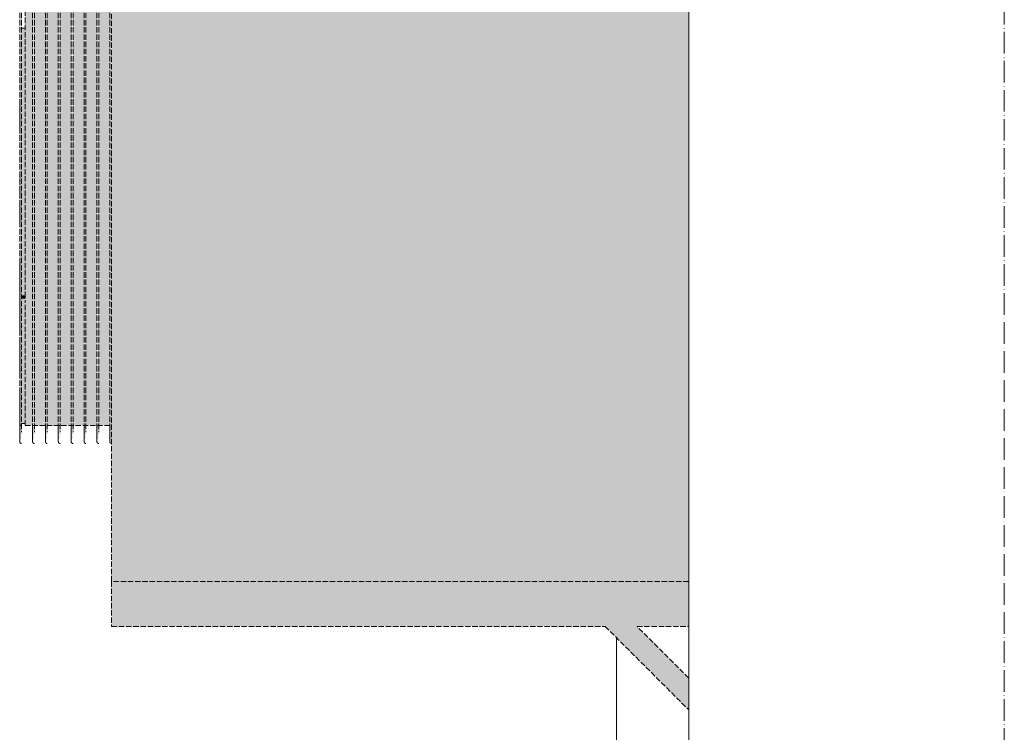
# Model space of a CAD drawing. Header units: millimetres. Extents: x -5998 to 63709, y -2391 to 8822.
# Tile 249 of 256: x 51122 to 51668, y 2696 to 3092. Entities that reach past the tile are written whole.
import ezdxf

# ---------------------------------------------------------------- set-up
doc = ezdxf.new("R2010")
doc.units = ezdxf.units.MM
doc.linetypes.add('_Tracejado médio', pattern=[4, 3, -1])
doc.linetypes.add('_Traço - ponto', pattern=[16, 12, -2, 0, -2])
for name, color, linetype, lineweight in [('A-GLAZ', 151, 'Continuous', 18), ('A-WALL', 113, 'Continuous', 25), ('M-EQPM', 50, 'Continuous', 25), ('S-GRID', 1, 'Continuous', 9)]:
    doc.layers.add(name, color=color, linetype=linetype, lineweight=lineweight)

# ---------------------------------------------------------------- blocks, each defined once
blk = doc.blocks.new('Window_CV - Window_CV - 1 divisão-4329170-ELEVAÇÃO 4 - MANTER _ DEMOLIR')
at = {"layer": 'A-GLAZ'}
blk.add_line((11913.49, 2579.96), (11913.49, 2748.66), dxfattribs=at)
blk = doc.blocks.new('Outdoor_Condenser_Unit_Single_Fan_15958 - Generic _Without Brackets_-4065094-ELEVAÇÃO 4 - MANTER _ DEMOLIR')
at = {"layer": 'M-EQPM', "linetype": '_Tracejado médio', "lineweight": 18}
for points in [[(11953.49, 2780), (11953.49, 3435), (11633.49, 3435), (11633.49, 2780), (11887.83, 2780)], [(11583.49, 2938.5), (11585.49, 2938.87), (11585.49, 3086.99), (11583.49, 3086.53), (11583.49, 2938.69)], [(11585.49, 2937.09), (11585.49, 2938.5), (11583.49, 2938.5), (11583.49, 2937.09)], [(11583.49, 2867.5), (11585.49, 2867.62), (11585.49, 2937.09), (11583.49, 2937.03), (11583.49, 2867.62)], [(11953.49, 2708.66), (11953.49, 2726.34), (11924.83, 2755), (11953.49, 2755), (11953.49, 2780), (11633.49, 2780), (11633.49, 2755), (11907.15, 2755)]]:
    blk.add_hatch(color=41, dxfattribs=at).paths.add_polyline_path(points, flags=0)
h = blk.add_hatch(color=41, dxfattribs=at)
h.paths.add_polyline_path([(11582.82, 2858.76), (11583.49, 2860.43), (11582.57, 2860.68)], flags=0)
h.paths.add_polyline_path([(11583.49, 3018.49), (11582.99, 3107.5), (11582.5, 3090.34), (11582.5, 3018.5)], flags=0)
h.paths.add_polyline_path([(11583.49, 2896.31), (11583.49, 3018.49), (11582.49, 3018.49), (11582.8, 2897.25)], flags=0)
h.paths.add_polyline_path([(11582.57, 2860.68), (11583.49, 2862.01), (11582.78, 2863), (11583, 2863.54), (11583.49, 2862.79), (11583.49, 2896.31), (11582.74, 2896.54), (11582.5, 2895.72), (11582.5, 2862.3)], flags=0)
h.paths.add_polyline_path([(11582.49, 2992.78), (11582.49, 2992.8), (11582.49, 2992.8)], flags=0)
h = blk.add_hatch(color=41, dxfattribs=at)
h.paths.add_polyline_path([(11590.63, 2896.31), (11589.94, 2897.25), (11589.72, 2937.11), (11589.86, 2941.07), (11589.64, 2979.67), (11589.64, 2989.75), (11589.64, 3007.33), (11589.76, 3107.5), (11585.49, 3107.5), (11585.49, 2866.5), (11589.92, 2866.5), (11589.63, 2886.51), (11589.94, 2895.9)], flags=0)
h.paths.add_polyline_path([(11597.03, 2866.5), (11597.06, 2866.5), (11596.78, 2886.51), (11597.08, 2895.9), (11597.78, 2896.31), (11597.08, 2897.3), (11596.87, 2937.11), (11597, 2941.07), (11596.78, 2979.67), (11596.79, 2989.75), (11596.78, 3006.98), (11596.78, 3107.5), (11590.63, 3107.5), (11590.63, 2866.5), (11594.11, 2866.5)], flags=0)
h.paths.add_polyline_path([(11604.92, 2896.31), (11604.23, 2897.25), (11604.01, 2937.11), (11604.15, 2941.07), (11603.92, 2979.67), (11603.93, 2989.75), (11603.92, 3006.98), (11603.92, 3107.5), (11597.78, 3107.5), (11597.78, 2866.5), (11604.21, 2866.5), (11603.92, 2886.51), (11604.23, 2895.9)], flags=0)
h.paths.add_polyline_path([(11605.11, 2866.5), (11611.35, 2866.5), (11611.06, 2886.51), (11611.37, 2895.9), (11612.06, 2896.31), (11611.37, 2897.25), (11611.24, 2937.86), (11611.29, 2941.07), (11611.07, 2979.67), (11611.07, 2989.75), (11611.07, 3006.98), (11611.07, 3107.5), (11604.92, 3107.5), (11604.92, 2866.5)], flags=0)
h.paths.add_polyline_path([(11618.21, 2892.57), (11618.51, 2895.9), (11619.21, 2896.31), (11618.51, 2897.25), (11618.21, 2895.72)], flags=0)
h.paths.add_polyline_path([(11612.06, 2866.5), (11618.49, 2866.5), (11618.21, 2886.51), (11618.21, 3107.5), (11612.06, 3107.5), (11612.06, 2867.43)], flags=0)
h.paths.add_polyline_path([(11625.35, 2892.57), (11625.66, 2895.9), (11626.35, 2896.31), (11625.66, 2897.25), (11625.35, 2895.72)], flags=0)
h.paths.add_polyline_path([(11625.6, 2866.5), (11625.63, 2866.5), (11625.35, 2886.51), (11625.35, 3107.5), (11619.21, 3107.5), (11619.21, 2866.5), (11622.68, 2866.5)], flags=0)
h.paths.add_polyline_path([(11632.49, 2892.57), (11632.8, 2895.9), (11633.49, 2896.31), (11632.8, 2897.25), (11632.49, 2895.72)], flags=0)
h.paths.add_polyline_path([(11629.82, 2866.5), (11632.78, 2866.59), (11632.49, 2886.51), (11632.5, 3107.5), (11626.35, 3107.5), (11626.35, 2866.5)], flags=0)
h = blk.add_hatch(color=41, dxfattribs=at)
h.paths.add_polyline_path([(11589.96, 2858.76), (11590.63, 2860.43), (11589.71, 2860.68)], flags=0)
h.paths.add_polyline_path([(11590.63, 3018.49), (11590.13, 3107.5), (11589.64, 3090.34), (11589.65, 3018.5)], flags=0)
h.paths.add_polyline_path([(11590.63, 2896.31), (11590.63, 3018.49), (11589.63, 3018.49), (11589.94, 2897.25)], flags=0)
h.paths.add_polyline_path([(11589.71, 2860.68), (11590.63, 2862.01), (11589.93, 2863), (11590.15, 2863.54), (11590.63, 2862.79), (11590.63, 2896.31), (11589.64, 2895.72), (11589.64, 2862.3)], flags=0)
h = blk.add_hatch(color=41, dxfattribs=at)
h.paths.add_polyline_path([(11597.11, 2858.76), (11597.78, 2860.43), (11596.85, 2860.68)], flags=0)
h.paths.add_polyline_path([(11597.78, 3018.49), (11597.28, 3107.5), (11596.78, 3090.34), (11596.79, 3018.5)], flags=0)
h.paths.add_polyline_path([(11597.78, 2896.31), (11597.78, 3018.49), (11596.78, 3018.49), (11597.08, 2897.25)], flags=0)
h.paths.add_polyline_path([(11596.85, 2860.68), (11597.78, 2862.01), (11597.07, 2863), (11597.29, 2863.54), (11597.78, 2862.79), (11597.78, 2896.31), (11596.78, 2895.72), (11596.79, 2862.3)], flags=0)
h = blk.add_hatch(color=41, dxfattribs=at)
h.paths.add_polyline_path([(11604.25, 2858.76), (11604.92, 2860.43), (11603.99, 2860.68)], flags=0)
h.paths.add_polyline_path([(11604.92, 3018.49), (11604.42, 3107.5), (11603.92, 3090.34), (11603.93, 3018.5)], flags=0)
h.paths.add_polyline_path([(11604.92, 2896.31), (11604.92, 3018.49), (11603.92, 3018.49), (11604.23, 2897.25)], flags=0)
h.paths.add_polyline_path([(11603.99, 2860.68), (11604.92, 2862.01), (11604.21, 2863), (11604.43, 2863.54), (11604.92, 2862.79), (11604.92, 2896.31), (11603.92, 2895.72), (11603.93, 2862.3)], flags=0)
h = blk.add_hatch(color=41, dxfattribs=at)
h.paths.add_polyline_path([(11611.39, 2858.76), (11612.06, 2860.43), (11611.14, 2860.68)], flags=0)
h.paths.add_polyline_path([(11612.06, 3018.49), (11611.56, 3107.5), (11611.07, 3090.34), (11611.07, 3018.5)], flags=0)
h.paths.add_polyline_path([(11612.06, 2896.31), (11612.06, 3018.49), (11611.06, 3018.49), (11611.37, 2897.25)], flags=0)
h.paths.add_polyline_path([(11611.14, 2860.68), (11612.06, 2862.01), (11611.36, 2863), (11611.58, 2863.54), (11612.06, 2862.79), (11612.06, 2896.31), (11611.07, 2895.72), (11611.07, 2862.3)], flags=0)
h = blk.add_hatch(color=41, dxfattribs=at)
h.paths.add_polyline_path([(11618.54, 2858.76), (11619.21, 2860.43), (11618.28, 2860.68)], flags=0)
h.paths.add_polyline_path([(11619.21, 3018.49), (11618.71, 3107.5), (11618.21, 3090.34), (11618.22, 3018.5)], flags=0)
h.paths.add_polyline_path([(11619.21, 2896.31), (11619.21, 3018.49), (11618.21, 3018.49), (11618.51, 2897.25)], flags=0)
h.paths.add_polyline_path([(11618.28, 2860.68), (11619.21, 2862.01), (11618.5, 2863), (11618.72, 2863.54), (11619.21, 2862.79), (11619.21, 2896.31), (11618.21, 2895.72), (11618.21, 2862.3)], flags=0)
h = blk.add_hatch(color=41, dxfattribs=at)
h.paths.add_polyline_path([(11625.68, 2858.76), (11626.35, 2860.43), (11625.42, 2860.68)], flags=0)
h.paths.add_polyline_path([(11626.35, 3018.49), (11625.85, 3107.5), (11625.35, 3090.34), (11625.36, 3018.5)], flags=0)
h.paths.add_polyline_path([(11626.35, 2896.31), (11626.35, 3018.49), (11625.35, 3018.49), (11625.66, 2897.25)], flags=0)
h.paths.add_polyline_path([(11625.42, 2860.68), (11626.35, 2862.01), (11625.64, 2863), (11625.86, 2863.54), (11626.35, 2862.79), (11626.35, 2896.31), (11625.35, 2895.72), (11625.36, 2862.3)], flags=0)
h = blk.add_hatch(color=41, dxfattribs=at)
h.paths.add_polyline_path([(11632.82, 2858.76), (11633.49, 2860.43), (11632.57, 2860.68)], flags=0)
h.paths.add_polyline_path([(11633.49, 3018.49), (11632.99, 3107.5), (11632.5, 3090.34), (11632.5, 3018.5)], flags=0)
h.paths.add_polyline_path([(11633.49, 2896.31), (11633.49, 3018.49), (11632.49, 3018.49), (11632.8, 2897.25)], flags=0)
h.paths.add_polyline_path([(11632.57, 2860.68), (11633.49, 2862.01), (11632.78, 2863), (11633, 2863.54), (11633.49, 2862.79), (11633.49, 2896.31), (11632.5, 2895.72), (11632.5, 2862.3)], flags=0)
h = blk.add_hatch(color=41, dxfattribs=at)
h.paths.add_polyline_path([(11582.49, 2916.77), (11582.49, 2916.77), (11582.49, 2917.94)], flags=0)
h.paths.add_polyline_path([(11582.49, 2924.56), (11582.5, 2929.64), (11582.49, 2924.94)], flags=0)
h.paths.add_polyline_path([(11582.49, 2940.69), (11582.5, 2941.24), (11582.49, 2941.06)], flags=0)
h = blk.add_hatch(color=41, dxfattribs=at)
h.paths.add_polyline_path([(11582.49, 2872.02), (11582.8, 2873.69), (11582.51, 2873.67), (11582.49, 2872.06)], flags=0)
h.paths.add_polyline_path([(11582.51, 2873.67), (11582.8, 2874.58), (11582.52, 2873.74)], flags=0)
h.paths.add_polyline_path([(11582.75, 2895.87), (11583.22, 2896.68), (11582.78, 2898.24), (11582.75, 2896.31)], flags=0)
at = {"layer": 'M-EQPM', "color": 30, "linetype": '_Tracejado médio', "lineweight": 18}
for p, q in [((11633.49, 3435), (11633.49, 2780)), ((11583.49, 3107.5), (11583.49, 2862.79)), ((11585.49, 2937.8), (11585.49, 3107.5)), ((11590.63, 3107.5), (11590.63, 2862.79)), ((11597.78, 3107.5), (11597.78, 2862.79)), ((11604.92, 3107.5), (11604.92, 2862.79)), ((11612.06, 3107.5), (11612.06, 2862.79)), ((11619.21, 3107.5), (11619.21, 2862.79)), ((11626.35, 3107.5), (11626.35, 2862.79)), ((11583.49, 3086.99), (11585.49, 3086.99)), ((11582.49, 2994.83), (11582.49, 2997.18)), ((11582.49, 2987.65), (11582.49, 2987.51)), ((11582.49, 2957.98), (11582.49, 2958.58)), ((11582.49, 2957.69), (11582.49, 2957.51)), ((11582.49, 2951.06), (11582.49, 2954)), ((11582.49, 2941.24), (11582.49, 2944.21)), ((11583.49, 2938.5), (11585.49, 2938.5)), ((11585.49, 2938.5), (11585.49, 2937.09)), ((11582.49, 2930.88), (11582.49, 2933.09)), ((11585.49, 2937.09), (11583.49, 2937.09)), ((11585.49, 2866.5), (11585.49, 2936.02)), ((11582.49, 2907.02), (11582.49, 2913.11)), ((11582.49, 2905.25), (11582.49, 2906.25)), ((11582.49, 2882.82), (11582.49, 2883.64)), ((11582.49, 2873.67), (11582.49, 2876.91)), ((11583.49, 2867.5), (11585.49, 2867.5)), ((11583.49, 2861.46), (11583.49, 2861.46)), ((11585.49, 2866.5), (11633.49, 2866.5)), ((11590.63, 2861.46), (11590.63, 2861.46)), ((11597.78, 2861.46), (11597.78, 2861.46)), ((11604.92, 2861.46), (11604.92, 2861.46)), ((11612.06, 2861.46), (11612.06, 2861.46)), ((11619.21, 2861.46), (11619.21, 2861.46)), ((11626.35, 2861.46), (11626.35, 2861.46)), ((11633.49, 2780), (11633.49, 2755)), ((11953.49, 2780), (11633.49, 2780)), ((11633.49, 2755), (11907.15, 2755)), ((11907.15, 2755), (11953.49, 2708.66)), ((11953.49, 2726.34), (11924.83, 2755)), ((11924.83, 2755), (11953.49, 2755))]:
    blk.add_line(p, q, dxfattribs=at)
at = {"layer": 'M-EQPM', "color": 30, "linetype": '_Tracejado médio', "lineweight": 18, "flags": 128}
for points in [[(11582.49, 3107.5), (11582.49, 3097.5), (11582.49, 3087.52), (11582.49, 3077.57), (11582.49, 3067.67), (11582.49, 3057.83), (11582.49, 3048.07), (11582.49, 3038.41), (11582.49, 3028.86), (11582.49, 3019.43), (11582.49, 3010.15), (11582.49, 3001.02), (11582.49, 2992.06), (11582.49, 2983.28), (11582.49, 2974.7), (11582.49, 2966.34), (11582.49, 2958.2), (11582.49, 2950.3), (11582.49, 2942.65), (11582.49, 2935.27), (11582.49, 2928.16), (11582.49, 2921.34), (11582.49, 2914.82), (11582.49, 2908.6), (11582.49, 2902.7), (11582.49, 2897.13), (11582.49, 2891.9), (11582.49, 2887.01), (11582.49, 2882.47), (11582.49, 2878.3), (11582.49, 2874.49), (11582.49, 2871.05), (11582.49, 2868), (11582.49, 2865.32), (11582.49, 2863.03), (11582.49, 2861.14), (11582.49, 2859.64), (11582.49, 2858.53), (11582.49, 2857.82), (11582.49, 2857.51), (11582.49, 2857.5)], [(11589.63, 3107.5), (11589.63, 3097.5), (11589.63, 3087.52), (11589.63, 3077.57), (11589.63, 3067.67), (11589.63, 3057.83), (11589.63, 3048.07), (11589.63, 3038.41), (11589.63, 3028.86), (11589.63, 3019.43), (11589.63, 3010.15), (11589.63, 3001.02), (11589.63, 2992.06), (11589.63, 2983.28), (11589.63, 2974.7), (11589.63, 2966.34), (11589.63, 2958.2), (11589.63, 2950.3), (11589.63, 2942.65), (11589.63, 2935.27), (11589.63, 2928.16), (11589.63, 2921.34), (11589.63, 2914.82), (11589.63, 2908.6), (11589.63, 2902.7), (11589.63, 2897.13), (11589.63, 2891.9), (11589.63, 2887.01), (11589.63, 2882.47), (11589.63, 2878.3), (11589.63, 2874.49), (11589.63, 2871.05), (11589.63, 2868), (11589.63, 2865.32), (11589.63, 2863.03), (11589.63, 2861.14), (11589.63, 2859.64), (11589.63, 2858.53), (11589.63, 2857.82), (11589.63, 2857.51), (11589.63, 2857.5)], [(11596.78, 3107.5), (11596.78, 3097.5), (11596.78, 3087.52), (11596.78, 3077.57), (11596.78, 3067.67), (11596.78, 3057.83), (11596.78, 3048.07), (11596.78, 3038.41), (11596.78, 3028.86), (11596.78, 3019.43), (11596.78, 3010.15), (11596.78, 3001.02), (11596.78, 2992.06), (11596.78, 2983.28), (11596.78, 2974.7), (11596.78, 2966.34), (11596.78, 2958.2), (11596.78, 2950.3), (11596.78, 2942.65), (11596.78, 2935.27), (11596.78, 2928.16), (11596.78, 2921.34), (11596.78, 2914.82), (11596.78, 2908.6), (11596.78, 2902.7), (11596.78, 2897.13), (11596.78, 2891.9), (11596.78, 2887.01), (11596.78, 2882.47), (11596.78, 2878.3), (11596.78, 2874.49), (11596.78, 2871.05), (11596.78, 2868), (11596.78, 2865.32), (11596.78, 2863.03), (11596.78, 2861.14), (11596.78, 2859.64), (11596.78, 2858.53), (11596.78, 2857.82), (11596.78, 2857.51), (11596.78, 2857.5)], [(11603.92, 3107.5), (11603.92, 3097.5), (11603.92, 3087.52), (11603.92, 3077.57), (11603.92, 3067.67), (11603.92, 3057.83), (11603.92, 3048.07), (11603.92, 3038.41), (11603.92, 3028.86), (11603.92, 3019.43), (11603.92, 3010.15), (11603.92, 3001.02), (11603.92, 2992.06), (11603.92, 2983.28), (11603.92, 2974.7), (11603.92, 2966.34), (11603.92, 2958.2), (11603.92, 2950.3), (11603.92, 2942.65), (11603.92, 2935.27), (11603.92, 2928.16), (11603.92, 2921.34), (11603.92, 2914.82), (11603.92, 2908.6), (11603.92, 2902.7), (11603.92, 2897.13), (11603.92, 2891.9), (11603.92, 2887.01), (11603.92, 2882.47), (11603.92, 2878.3), (11603.92, 2874.49), (11603.92, 2871.05), (11603.92, 2868), (11603.92, 2865.32), (11603.92, 2863.03), (11603.92, 2861.14), (11603.92, 2859.64), (11603.92, 2858.53), (11603.92, 2857.82), (11603.92, 2857.51), (11603.92, 2857.5)], [(11611.06, 3107.5), (11611.06, 3097.5), (11611.06, 3087.52), (11611.06, 3077.57), (11611.06, 3067.67), (11611.06, 3057.83), (11611.06, 3048.07), (11611.06, 3038.41), (11611.06, 3028.86), (11611.06, 3019.43), (11611.06, 3010.15), (11611.06, 3001.02), (11611.06, 2992.06), (11611.06, 2983.28), (11611.06, 2974.7), (11611.06, 2966.34), (11611.06, 2958.2), (11611.06, 2950.3), (11611.06, 2942.65), (11611.06, 2935.27), (11611.06, 2928.16), (11611.06, 2921.34), (11611.06, 2914.82), (11611.06, 2908.6), (11611.06, 2902.7), (11611.06, 2897.13), (11611.06, 2891.9), (11611.06, 2887.01), (11611.06, 2882.47), (11611.06, 2878.3), (11611.06, 2874.49), (11611.06, 2871.05), (11611.06, 2868), (11611.06, 2865.32), (11611.06, 2863.03), (11611.06, 2861.14), (11611.06, 2859.64), (11611.06, 2858.53), (11611.06, 2857.82), (11611.06, 2857.51), (11611.06, 2857.5)], [(11618.21, 3107.5), (11618.21, 3097.5), (11618.21, 3087.52), (11618.21, 3077.57), (11618.21, 3067.67), (11618.21, 3057.83), (11618.21, 3048.07), (11618.21, 3038.41), (11618.21, 3028.86), (11618.21, 3019.43), (11618.21, 3010.15), (11618.21, 3001.02), (11618.21, 2992.06), (11618.21, 2983.28), (11618.21, 2974.7), (11618.21, 2966.34), (11618.21, 2958.2), (11618.21, 2950.3), (11618.21, 2942.65), (11618.21, 2935.27), (11618.21, 2928.16), (11618.21, 2921.34), (11618.21, 2914.82), (11618.21, 2908.6), (11618.21, 2902.7), (11618.21, 2897.13), (11618.21, 2891.9), (11618.21, 2887.01), (11618.21, 2882.47), (11618.21, 2878.3), (11618.21, 2874.49), (11618.21, 2871.05), (11618.21, 2868), (11618.21, 2865.32), (11618.21, 2863.03), (11618.21, 2861.14), (11618.21, 2859.64), (11618.21, 2858.53), (11618.21, 2857.82), (11618.21, 2857.51), (11618.21, 2857.5)], [(11625.35, 3107.5), (11625.35, 3097.5), (11625.35, 3087.52), (11625.35, 3077.57), (11625.35, 3067.67), (11625.35, 3057.83), (11625.35, 3048.07), (11625.35, 3038.41), (11625.35, 3028.86), (11625.35, 3019.43), (11625.35, 3010.15), (11625.35, 3001.02), (11625.35, 2992.06), (11625.35, 2983.28), (11625.35, 2974.7), (11625.35, 2966.34), (11625.35, 2958.2), (11625.35, 2950.3), (11625.35, 2942.65), (11625.35, 2935.27), (11625.35, 2928.16), (11625.35, 2921.34), (11625.35, 2914.82), (11625.35, 2908.6), (11625.35, 2902.7), (11625.35, 2897.13), (11625.35, 2891.9), (11625.35, 2887.01), (11625.35, 2882.47), (11625.35, 2878.3), (11625.35, 2874.49), (11625.35, 2871.05), (11625.35, 2868), (11625.35, 2865.32), (11625.35, 2863.03), (11625.35, 2861.14), (11625.35, 2859.64), (11625.35, 2858.53), (11625.35, 2857.82), (11625.35, 2857.51), (11625.35, 2857.5)], [(11632.49, 3107.5), (11632.49, 3097.5), (11632.49, 3087.52), (11632.49, 3077.57), (11632.49, 3067.67), (11632.49, 3057.83), (11632.49, 3048.07), (11632.49, 3038.41), (11632.49, 3028.86), (11632.49, 3019.43), (11632.49, 3010.15), (11632.49, 3001.02), (11632.49, 2992.06), (11632.49, 2983.28), (11632.49, 2974.7), (11632.49, 2966.34), (11632.49, 2958.2), (11632.49, 2950.3), (11632.49, 2942.65), (11632.49, 2935.27), (11632.49, 2928.16), (11632.49, 2921.34), (11632.49, 2914.82), (11632.49, 2908.6), (11632.49, 2902.7), (11632.49, 2897.13), (11632.49, 2891.9), (11632.49, 2887.01), (11632.49, 2882.47), (11632.49, 2878.3), (11632.49, 2874.49), (11632.49, 2871.05), (11632.49, 2868), (11632.49, 2865.32), (11632.49, 2863.03), (11632.49, 2861.14), (11632.49, 2859.64), (11632.49, 2858.53), (11632.49, 2857.82), (11632.49, 2857.51), (11632.49, 2857.5)], [(11582.49, 3046.53), (11582.49, 3041.17), (11582.49, 3032), (11582.49, 3030.47)], [(11582.49, 3046.53), (11582.49, 3041.44), (11582.49, 3033.52), (11582.49, 3030.47)], [(11582.49, 3006.98), (11582.49, 3005.27), (11582.49, 2996.67), (11582.49, 2994.83)], [(11582.49, 3006.98), (11582.49, 3003.16), (11582.49, 2995.95), (11582.49, 2994.83)], [(11582.49, 2989.97), (11582.49, 2988.25), (11582.49, 2980.02)], [(11582.49, 2989.97), (11582.49, 2988.93), (11582.49, 2982.09), (11582.49, 2979.67)], [(11582.5, 2987.41), (11582.49, 2987.45), (11582.49, 2987.49)], [(11582.49, 2958.76), (11582.49, 2956.59), (11582.49, 2949.25), (11582.49, 2942.16), (11582.49, 2935.33), (11582.49, 2928.79), (11582.49, 2922.52), (11582.49, 2916.56)], [(11582.49, 2958.76), (11582.49, 2956.86), (11582.49, 2951.12), (11582.49, 2945.64), (11582.49, 2940.42), (11582.49, 2935.47), (11582.49, 2930.79), (11582.49, 2926.4), (11582.49, 2924.56)], [(11582.49, 2958.6), (11582.49, 2956.04), (11582.49, 2952.27), (11582.49, 2948.75), (11582.49, 2945.48), (11582.49, 2942.48), (11582.49, 2939.73), (11582.49, 2937.26), (11582.49, 2935.06), (11582.49, 2933.13), (11582.49, 2931.48), (11582.49, 2930.12), (11582.49, 2929.04), (11582.49, 2928.24), (11582.49, 2927.73), (11582.49, 2927.51), (11582.49, 2927.5)], [(11582.49, 2927.64), (11582.49, 2928.08), (11582.49, 2928.79), (11582.49, 2929.8), (11582.49, 2931.09), (11582.49, 2932.66), (11582.49, 2934.51), (11582.49, 2936.64), (11582.49, 2939.04), (11582.49, 2941.71), (11582.49, 2944.64), (11582.49, 2947.84), (11582.49, 2951.29), (11582.49, 2954.99), (11582.49, 2958.6)], [(11582.5, 2957.41), (11582.49, 2957.45), (11582.49, 2957.49)], [(11582.49, 2944.55), (11582.49, 2949.62), (11582.49, 2954.98)], [(11582.49, 2945.78), (11582.49, 2947.31), (11582.49, 2954)], [(11582.49, 2930.01), (11582.49, 2934.18), (11582.49, 2938.88)], [(11582.49, 2930.88), (11582.49, 2933.54), (11582.49, 2938.06)], [(11582.49, 2924.56), (11582.49, 2925.26), (11582.49, 2928.66)], [(11582.51, 2927.33), (11582.5, 2927.37), (11582.5, 2927.41), (11582.49, 2927.45), (11582.49, 2927.49), (11582.49, 2927.5)], [(11582.49, 2918.55), (11582.49, 2920.88), (11582.49, 2924.37)], [(11582.49, 2906.25), (11582.49, 2905.55), (11582.49, 2900.52), (11582.49, 2895.83)], [(11582.49, 2906.25), (11582.49, 2904.07), (11582.49, 2902.15), (11582.49, 2900.56), (11582.49, 2899.29), (11582.49, 2898.37), (11582.49, 2897.77), (11582.49, 2897.51), (11582.49, 2897.5)], [(11582.49, 2897.5), (11582.49, 2897.67), (11582.49, 2898.17), (11582.49, 2899.01), (11582.49, 2900.18), (11582.49, 2901.69), (11582.49, 2903.52), (11582.49, 2905.68)], [(11582.49, 2895.72), (11582.49, 2899.22), (11582.49, 2903.65)], [(11582.7, 2896.89), (11582.67, 2896.93), (11582.65, 2896.96), (11582.63, 2896.99), (11582.61, 2897.03), (11582.59, 2897.06), (11582.57, 2897.1), (11582.56, 2897.14), (11582.55, 2897.18), (11582.53, 2897.21), (11582.52, 2897.25), (11582.51, 2897.29), (11582.51, 2897.33), (11582.5, 2897.37), (11582.5, 2897.41), (11582.49, 2897.45), (11582.49, 2897.49), (11582.49, 2897.5)], [(11582.49, 2888.48), (11582.49, 2890.55), (11582.49, 2895.69), (11582.49, 2897.41)], [(11582.49, 2886.51), (11582.49, 2883.81), (11582.49, 2880.51), (11582.49, 2877.58), (11582.49, 2875.01), (11582.49, 2872.81), (11582.49, 2870.99), (11582.49, 2869.55), (11582.49, 2868.49), (11582.49, 2867.81), (11582.49, 2867.51), (11582.49, 2867.5)], [(11582.49, 2867.5), (11582.49, 2867.69), (11582.49, 2868.27), (11582.49, 2869.23), (11582.49, 2870.57), (11582.49, 2872.28), (11582.49, 2874.38), (11582.49, 2876.85), (11582.49, 2879.68), (11582.49, 2882.88), (11582.49, 2886.45)], [(11582.49, 2857.5), (11582.49, 2857.7), (11582.49, 2858.3), (11582.49, 2859.3), (11582.49, 2860.69), (11582.49, 2862.48), (11582.49, 2864.67), (11582.49, 2867.24), (11582.49, 2870.19), (11582.49, 2872.02)], [(11583.49, 2866.5), (11583.45, 2866.5), (11583.41, 2866.5), (11583.37, 2866.51), (11583.33, 2866.51), (11583.29, 2866.52), (11583.25, 2866.53), (11583.22, 2866.54), (11583.18, 2866.55), (11583.14, 2866.56), (11583.1, 2866.58), (11583.07, 2866.6), (11583.03, 2866.61), (11582.99, 2866.63), (11582.96, 2866.65), (11582.93, 2866.67), (11582.89, 2866.7), (11582.86, 2866.72), (11582.83, 2866.75), (11582.8, 2866.78), (11582.77, 2866.8), (11582.75, 2866.83), (11582.72, 2866.86), (11582.7, 2866.89), (11582.67, 2866.93), (11582.65, 2866.96), (11582.63, 2866.99), (11582.61, 2867.03), (11582.59, 2867.06), (11582.57, 2867.1), (11582.56, 2867.14), (11582.55, 2867.18), (11582.53, 2867.21), (11582.52, 2867.25), (11582.51, 2867.29), (11582.51, 2867.33), (11582.5, 2867.37), (11582.5, 2867.41), (11582.49, 2867.45), (11582.49, 2867.49), (11582.49, 2867.5)], [(11589.63, 2857.5), (11589.63, 2857.7), (11589.63, 2858.3), (11589.63, 2859.3), (11589.63, 2860.69), (11589.63, 2862.48), (11589.63, 2864.67), (11589.63, 2866.5)], [(11596.78, 2857.5), (11596.78, 2857.7), (11596.78, 2858.3), (11596.78, 2859.3), (11596.78, 2860.69), (11596.78, 2862.48), (11596.78, 2864.67), (11596.78, 2866.5)], [(11603.92, 2857.5), (11603.92, 2857.7), (11603.92, 2858.3), (11603.92, 2859.3), (11603.92, 2860.69), (11603.92, 2862.48), (11603.92, 2864.67), (11603.92, 2866.5)], [(11611.06, 2857.5), (11611.06, 2857.7), (11611.06, 2858.3), (11611.06, 2859.3), (11611.06, 2860.69), (11611.06, 2862.48), (11611.06, 2864.67), (11611.06, 2866.5)], [(11618.21, 2857.5), (11618.21, 2857.7), (11618.21, 2858.3), (11618.21, 2859.3), (11618.21, 2860.69), (11618.21, 2862.48), (11618.21, 2864.67), (11618.21, 2866.5)], [(11625.35, 2857.5), (11625.35, 2857.7), (11625.35, 2858.3), (11625.35, 2859.3), (11625.35, 2860.69), (11625.35, 2862.48), (11625.35, 2864.67), (11625.35, 2866.5)], [(11632.49, 2857.5), (11632.49, 2857.7), (11632.49, 2858.3), (11632.49, 2859.3), (11632.49, 2860.69), (11632.49, 2862.48), (11632.49, 2864.67), (11632.49, 2866.5)], [(11583.49, 2856.5), (11583.45, 2856.5), (11583.41, 2856.5), (11583.37, 2856.51), (11583.33, 2856.51), (11583.29, 2856.52), (11583.25, 2856.53), (11583.22, 2856.54), (11583.18, 2856.55), (11583.14, 2856.56), (11583.1, 2856.58), (11583.07, 2856.6), (11583.03, 2856.61), (11582.99, 2856.63), (11582.96, 2856.65), (11582.93, 2856.67), (11582.89, 2856.7), (11582.86, 2856.72), (11582.83, 2856.75), (11582.8, 2856.78), (11582.77, 2856.8), (11582.75, 2856.83), (11582.72, 2856.86), (11582.7, 2856.89), (11582.67, 2856.93), (11582.65, 2856.96), (11582.63, 2856.99), (11582.61, 2857.03), (11582.59, 2857.06), (11582.57, 2857.1), (11582.56, 2857.14), (11582.55, 2857.18), (11582.53, 2857.21), (11582.52, 2857.25), (11582.51, 2857.29), (11582.51, 2857.33), (11582.5, 2857.37), (11582.5, 2857.41), (11582.49, 2857.45), (11582.49, 2857.49), (11582.49, 2857.5)], [(11590.63, 2856.5), (11590.59, 2856.5), (11590.55, 2856.5), (11590.51, 2856.51), (11590.48, 2856.51), (11590.44, 2856.52), (11590.4, 2856.53), (11590.36, 2856.54), (11590.32, 2856.55), (11590.28, 2856.56), (11590.25, 2856.58), (11590.21, 2856.6), (11590.17, 2856.61), (11590.14, 2856.63), (11590.1, 2856.65), (11590.07, 2856.67), (11590.04, 2856.7), (11590.01, 2856.72), (11589.98, 2856.75), (11589.95, 2856.78), (11589.92, 2856.8), (11589.89, 2856.83), (11589.86, 2856.86), (11589.84, 2856.89), (11589.82, 2856.93), (11589.79, 2856.96), (11589.77, 2856.99), (11589.75, 2857.03), (11589.73, 2857.06), (11589.72, 2857.1), (11589.7, 2857.14), (11589.69, 2857.18), (11589.68, 2857.21), (11589.67, 2857.25), (11589.66, 2857.29), (11589.65, 2857.33), (11589.64, 2857.37), (11589.64, 2857.41), (11589.64, 2857.45), (11589.63, 2857.49), (11589.63, 2857.5)], [(11597.78, 2856.5), (11597.74, 2856.5), (11597.7, 2856.5), (11597.66, 2856.51), (11597.62, 2856.51), (11597.58, 2856.52), (11597.54, 2856.53), (11597.5, 2856.54), (11597.46, 2856.55), (11597.43, 2856.56), (11597.39, 2856.58), (11597.35, 2856.6), (11597.32, 2856.61), (11597.28, 2856.63), (11597.25, 2856.65), (11597.21, 2856.67), (11597.18, 2856.7), (11597.15, 2856.72), (11597.12, 2856.75), (11597.09, 2856.78), (11597.06, 2856.8), (11597.03, 2856.83), (11597.01, 2856.86), (11596.98, 2856.89), (11596.96, 2856.93), (11596.94, 2856.96), (11596.91, 2856.99), (11596.9, 2857.03), (11596.88, 2857.06), (11596.86, 2857.1), (11596.85, 2857.14), (11596.83, 2857.18), (11596.82, 2857.21), (11596.81, 2857.25), (11596.8, 2857.29), (11596.79, 2857.33), (11596.79, 2857.37), (11596.78, 2857.41), (11596.78, 2857.45), (11596.78, 2857.49), (11596.78, 2857.5)], [(11604.92, 2856.5), (11604.88, 2856.5), (11604.84, 2856.5), (11604.8, 2856.51), (11604.76, 2856.51), (11604.72, 2856.52), (11604.68, 2856.53), (11604.64, 2856.54), (11604.61, 2856.55), (11604.57, 2856.56), (11604.53, 2856.58), (11604.49, 2856.6), (11604.46, 2856.61), (11604.42, 2856.63), (11604.39, 2856.65), (11604.36, 2856.67), (11604.32, 2856.7), (11604.29, 2856.72), (11604.26, 2856.75), (11604.23, 2856.78), (11604.2, 2856.8), (11604.18, 2856.83), (11604.15, 2856.86), (11604.12, 2856.89), (11604.1, 2856.93), (11604.08, 2856.96), (11604.06, 2856.99), (11604.04, 2857.03), (11604.02, 2857.06), (11604, 2857.1), (11603.99, 2857.14), (11603.97, 2857.18), (11603.96, 2857.21), (11603.95, 2857.25), (11603.94, 2857.29), (11603.93, 2857.33), (11603.93, 2857.37), (11603.92, 2857.41), (11603.92, 2857.45), (11603.92, 2857.49), (11603.92, 2857.5)], [(11612.06, 2856.5), (11612.02, 2856.5), (11611.98, 2856.5), (11611.94, 2856.51), (11611.9, 2856.51), (11611.86, 2856.52), (11611.83, 2856.53), (11611.79, 2856.54), (11611.75, 2856.55), (11611.71, 2856.56), (11611.67, 2856.58), (11611.64, 2856.6), (11611.6, 2856.61), (11611.57, 2856.63), (11611.53, 2856.65), (11611.5, 2856.67), (11611.47, 2856.7), (11611.43, 2856.72), (11611.4, 2856.75), (11611.37, 2856.78), (11611.35, 2856.8), (11611.32, 2856.83), (11611.29, 2856.86), (11611.27, 2856.89), (11611.24, 2856.93), (11611.22, 2856.96), (11611.2, 2856.99), (11611.18, 2857.03), (11611.16, 2857.06), (11611.15, 2857.1), (11611.13, 2857.14), (11611.12, 2857.18), (11611.11, 2857.21), (11611.09, 2857.25), (11611.09, 2857.29), (11611.08, 2857.33), (11611.07, 2857.37), (11611.07, 2857.41), (11611.06, 2857.45), (11611.06, 2857.49), (11611.06, 2857.5)], [(11619.21, 2856.5), (11619.17, 2856.5), (11619.13, 2856.5), (11619.09, 2856.51), (11619.05, 2856.51), (11619.01, 2856.52), (11618.97, 2856.53), (11618.93, 2856.54), (11618.89, 2856.55), (11618.85, 2856.56), (11618.82, 2856.58), (11618.78, 2856.6), (11618.74, 2856.61), (11618.71, 2856.63), (11618.67, 2856.65), (11618.64, 2856.67), (11618.61, 2856.7), (11618.58, 2856.72), (11618.55, 2856.75), (11618.52, 2856.78), (11618.49, 2856.8), (11618.46, 2856.83), (11618.44, 2856.86), (11618.41, 2856.89), (11618.39, 2856.93), (11618.36, 2856.96), (11618.34, 2856.99), (11618.32, 2857.03), (11618.31, 2857.06), (11618.29, 2857.1), (11618.27, 2857.14), (11618.26, 2857.18), (11618.25, 2857.21), (11618.24, 2857.25), (11618.23, 2857.29), (11618.22, 2857.33), (11618.21, 2857.37), (11618.21, 2857.41), (11618.21, 2857.45), (11618.21, 2857.49), (11618.21, 2857.5)], [(11626.35, 2856.5), (11626.31, 2856.5), (11626.27, 2856.5), (11626.23, 2856.51), (11626.19, 2856.51), (11626.15, 2856.52), (11626.11, 2856.53), (11626.07, 2856.54), (11626.03, 2856.55), (11626, 2856.56), (11625.96, 2856.58), (11625.92, 2856.6), (11625.89, 2856.61), (11625.85, 2856.63), (11625.82, 2856.65), (11625.78, 2856.67), (11625.75, 2856.7), (11625.72, 2856.72), (11625.69, 2856.75), (11625.66, 2856.78), (11625.63, 2856.8), (11625.6, 2856.83), (11625.58, 2856.86), (11625.55, 2856.89), (11625.53, 2856.93), (11625.51, 2856.96), (11625.49, 2856.99), (11625.47, 2857.03), (11625.45, 2857.06), (11625.43, 2857.1), (11625.42, 2857.14), (11625.4, 2857.18), (11625.39, 2857.21), (11625.38, 2857.25), (11625.37, 2857.29), (11625.36, 2857.33), (11625.36, 2857.37), (11625.35, 2857.41), (11625.35, 2857.45), (11625.35, 2857.49), (11625.35, 2857.5)], [(11633.49, 2856.5), (11633.45, 2856.5), (11633.41, 2856.5), (11633.37, 2856.51), (11633.33, 2856.51), (11633.29, 2856.52), (11633.25, 2856.53), (11633.22, 2856.54), (11633.18, 2856.55), (11633.14, 2856.56), (11633.1, 2856.58), (11633.07, 2856.6), (11633.03, 2856.61), (11632.99, 2856.63), (11632.96, 2856.65), (11632.93, 2856.67), (11632.89, 2856.7), (11632.86, 2856.72), (11632.83, 2856.75), (11632.8, 2856.78), (11632.77, 2856.8), (11632.75, 2856.83), (11632.72, 2856.86), (11632.7, 2856.89), (11632.67, 2856.93), (11632.65, 2856.96), (11632.63, 2856.99), (11632.61, 2857.03), (11632.59, 2857.06), (11632.57, 2857.1), (11632.56, 2857.14), (11632.55, 2857.18), (11632.53, 2857.21), (11632.52, 2857.25), (11632.51, 2857.29), (11632.51, 2857.33), (11632.5, 2857.37), (11632.5, 2857.41), (11632.49, 2857.45), (11632.49, 2857.49), (11632.49, 2857.5)]]:
    blk.add_lwpolyline(points, dxfattribs=at)

msp = doc.modelspace()

# ---------------------------------------------------------------- linework, layer by layer
at = {"layer": 'A-WALL', "lineweight": 18}
msp.add_line((51492.98, 1280), (51492.98, 5173.8), dxfattribs=at)
at = {"layer": 'S-GRID', "linetype": '_Traço - ponto'}
msp.add_line((51667.98, -2385.06), (51667.98, 8321.87), dxfattribs=at)

# ---------------------------------------------------------------- block references
at = {"layer": 'A-GLAZ'}
msp.add_blockref('Window_CV - Window_CV - 1 divisão-4329170-ELEVAÇÃO 4 - MANTER _ DEMOLIR', (39539.48, 0), dxfattribs=at)
at = {"layer": 'M-EQPM', "color": 30, "linetype": '_Tracejado médio', "lineweight": 18}
msp.add_blockref('Outdoor_Condenser_Unit_Single_Fan_15958 - Generic _Without Brackets_-4065094-ELEVAÇÃO 4 - MANTER _ DEMOLIR', (39539.48, 0), dxfattribs=at)

doc.saveas('drawing.dxf')
